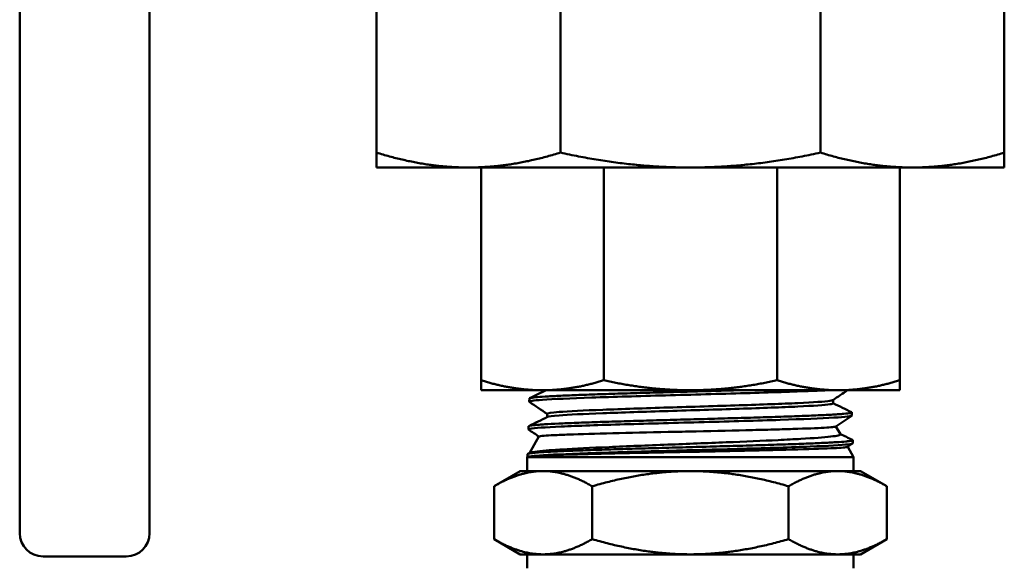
# Model space of a CAD drawing. Header units: inches. Extents: x 1 to 203, y 4 to 128.
# Tile 88 of 127: x 105.23 to 107.76, y 83.03 to 84.43. Entities that reach past the tile are written whole.
import ezdxf

# ---------------------------------------------------------------- set-up
doc = ezdxf.new("R2010")
doc.units = ezdxf.units.IN
doc.header["$LTSCALE"] = 6
doc.header["$MEASUREMENT"] = 0
doc.layers.add('Visible (ANSI)', color=7, linetype='Continuous', lineweight=50)

msp = doc.modelspace()

# ---------------------------------------------------------------- linework, layer by layer
at = {"layer": 'Visible (ANSI)'}
for p, q in [((105.2309, 83.4318), (105.2309, 85.8988)), ((105.5651, 85.8988), (105.5651, 83.4318)), ((106.1486, 84.0878), (106.1486, 84.5839)), ((106.6217, 84.0878), (106.6217, 84.5839)), ((107.2906, 84.0878), (107.2906, 84.5839)), ((107.7636, 84.0878), (107.7636, 84.5839)), ((106.1486, 84.0878), (106.1486, 84.0494)), ((107.7636, 84.0878), (107.7636, 84.0494)), ((106.1486, 84.0494), (106.3851, 84.0494)), ((106.3851, 84.0494), (106.9561, 84.0494)), ((106.4178, 84.0494), (106.4178, 83.5021)), ((106.7331, 84.0494), (106.7331, 83.5021)), ((106.9561, 84.0494), (107.5271, 84.0494)), ((107.1791, 84.0494), (107.1791, 83.5021)), ((107.4945, 84.0494), (107.4945, 83.5021)), ((107.5271, 84.0494), (107.7636, 84.0494)), ((106.4178, 83.5021), (106.4178, 83.4765)), ((107.4945, 83.5021), (107.4945, 83.4765)), ((106.4178, 83.4765), (106.5755, 83.4765)), ((106.5419, 83.4552), (106.5417, 83.4472)), ((106.5755, 83.4765), (106.9561, 83.4765)), ((106.9561, 83.4765), (107.3368, 83.4765)), ((107.3368, 83.4765), (107.4945, 83.4765)), ((105.2309, 83.4318), (105.2309, 83.1093)), ((105.5651, 83.1093), (105.5651, 83.4318)), ((107.3233, 83.4427), (107.3233, 83.4514)), ((106.5878, 83.4074), (106.5878, 83.4159)), ((107.3714, 83.4194), (107.3717, 83.4115)), ((106.5397, 83.3837), (106.5395, 83.3758)), ((107.3305, 83.3833), (107.3421, 83.3633)), ((106.5667, 83.3573), (106.5422, 83.3149)), ((107.3732, 83.3394), (107.3605, 83.3308)), ((107.3608, 83.331), (107.3761, 83.3044)), ((107.3737, 83.348), (107.3739, 83.3401)), ((106.5373, 83.3064), (106.5361, 83.3044)), ((107.3761, 83.3044), (106.5361, 83.3044)), ((106.5361, 83.3044), (106.5361, 83.2686)), ((106.5375, 83.3123), (106.5373, 83.3064)), ((106.5373, 83.3064), (106.544, 83.3064)), ((106.5383, 83.313), (106.5432, 83.3154)), ((107.3761, 83.3044), (107.3761, 83.2686)), ((106.5186, 83.2686), (106.451, 83.2296)), ((106.5772, 83.2686), (106.5186, 83.2686)), ((106.9561, 83.2686), (106.5772, 83.2686)), ((107.335, 83.2686), (106.9561, 83.2686)), ((107.3936, 83.2686), (107.335, 83.2686)), ((107.3936, 83.2686), (107.4613, 83.2296)), ((106.451, 83.0934), (106.451, 83.2296)), ((106.7035, 83.0934), (106.7035, 83.2296)), ((107.2087, 83.0934), (107.2087, 83.2296)), ((107.4613, 83.0934), (107.4613, 83.2296)), ((106.5186, 83.0544), (106.451, 83.0934)), ((107.3936, 83.0544), (107.4613, 83.0934)), ((106.5186, 83.0544), (106.5772, 83.0544)), ((106.5361, 83.0186), (106.5361, 83.0544)), ((106.5772, 83.0544), (106.9561, 83.0544)), ((106.9561, 83.0544), (107.335, 83.0544)), ((107.335, 83.0544), (107.3936, 83.0544)), ((107.3761, 83.0186), (107.3761, 83.0544)), ((105.2909, 83.0493), (105.5051, 83.0493))]:
    msp.add_line(p, q, dxfattribs=at)
for centre, start, end in [((105.2909, 83.1093), 180, 270), ((105.5051, 83.1093), 270, 0)]:
    msp.add_arc(centre, 0.06, start, end, dxfattribs=at)
msp.add_ellipse((106.955, 83.3065), major_axis=(0.4187, 0.0018), ratio=0.020303, start_param=2.940245, end_param=2.950364, dxfattribs=at)
for points, weights in [([(106.3851, 84.0494), (106.2716, 84.0494), (106.1486, 84.0878)], [1.65666362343, 1.65666362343, 1.59111585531]), ([(106.6217, 84.0878), (106.4987, 84.0494), (106.3851, 84.0494)], [1.59111585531, 1.65666362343, 1.65666362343]), ([(106.9561, 84.0494), (106.7955, 84.0494), (106.6217, 84.0878)], [1.65666362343, 1.65666362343, 1.59111585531]), ([(107.2906, 84.0878), (107.1168, 84.0494), (106.9561, 84.0494)], [1.59111585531, 1.65666362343, 1.65666362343]), ([(107.5271, 84.0494), (107.4135, 84.0494), (107.2906, 84.0878)], [1.65666362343, 1.65666362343, 1.59111585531]), ([(107.7636, 84.0878), (107.6407, 84.0494), (107.5271, 84.0494)], [1.59111585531, 1.65666362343, 1.65666362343]), ([(106.4178, 83.5021), (106.4998, 83.4765), (106.5755, 83.4765)], [1.90645684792, 1.98499543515, 1.98499543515]), ([(106.5755, 83.4765), (106.6512, 83.4765), (106.7331, 83.5021)], [1.98499543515, 1.98499543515, 1.90645684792]), ([(106.9561, 83.4765), (106.8491, 83.4765), (106.7331, 83.5021)], [1.98499543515, 1.98499543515, 1.90645684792]), ([(107.1791, 83.5021), (107.0632, 83.4765), (106.9561, 83.4765)], [1.90645684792, 1.98499543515, 1.98499543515]), ([(107.1791, 83.5021), (107.2611, 83.4765), (107.3368, 83.4765)], [1.90645684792, 1.98499543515, 1.98499543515]), ([(107.3368, 83.4765), (107.4125, 83.4765), (107.4945, 83.5021)], [1.98499543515, 1.98499543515, 1.90645684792]), ([(106.5772, 83.2686), (106.5186, 83.2686), (106.451, 83.2296)], [1.50210825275, 1.50210825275, 1.39426173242]), ([(106.7035, 83.2296), (106.6359, 83.2686), (106.5772, 83.2686)], [1.39426173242, 1.50210825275, 1.50210825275]), ([(106.7035, 83.2296), (106.8389, 83.2686), (106.9561, 83.2686)], [1.39426173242, 1.50210825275, 1.50210825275]), ([(106.9561, 83.2686), (107.0734, 83.2686), (107.2087, 83.2296)], [1.50210825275, 1.50210825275, 1.39426173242]), ([(107.335, 83.2686), (107.2764, 83.2686), (107.2087, 83.2296)], [1.50210825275, 1.50210825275, 1.39426173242]), ([(107.4613, 83.2296), (107.3936, 83.2686), (107.335, 83.2686)], [1.39426173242, 1.50210825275, 1.50210825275]), ([(106.451, 83.0934), (106.5186, 83.0544), (106.5772, 83.0544)], [1.39426173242, 1.50210825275, 1.50210825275]), ([(106.5772, 83.0544), (106.6359, 83.0544), (106.7035, 83.0934)], [1.50210825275, 1.50210825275, 1.39426173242]), ([(106.7035, 83.0934), (106.8389, 83.0544), (106.9561, 83.0544)], [1.39426173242, 1.50210825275, 1.50210825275]), ([(106.9561, 83.0544), (107.0734, 83.0544), (107.2087, 83.0934)], [1.50210825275, 1.50210825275, 1.39426173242]), ([(107.2087, 83.0934), (107.2764, 83.0544), (107.335, 83.0544)], [1.39426173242, 1.50210825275, 1.50210825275]), ([(107.335, 83.0544), (107.3936, 83.0544), (107.4613, 83.0934)], [1.50210825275, 1.50210825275, 1.39426173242])]:
    msp.add_rational_spline(points, weights, degree=2, dxfattribs=at)
for points, knots in [([(107.081, 83.4765), (107.0715, 83.4762), (107.062, 83.476), (107.0523, 83.4757), (107.0296, 83.4751), (107.0065, 83.4744), (106.983, 83.4738), (106.9596, 83.4731), (106.9358, 83.4725), (106.9125, 83.4718), (106.8892, 83.4712), (106.8662, 83.4705), (106.8436, 83.4699), (106.821, 83.4693), (106.7987, 83.4686), (106.7776, 83.468), (106.7564, 83.4673), (106.7363, 83.4667), (106.7171, 83.466), (106.7075, 83.4657), (106.6981, 83.4654), (106.6891, 83.465), (106.68, 83.4647), (106.6714, 83.4644), (106.6631, 83.4641), (106.6466, 83.4635), (106.6315, 83.4628), (106.6179, 83.4622), (106.6111, 83.4618), (106.6047, 83.4615), (106.5987, 83.4612), (106.5928, 83.4608), (106.5873, 83.4605), (106.5822, 83.4602), (106.5722, 83.4596), (106.5639, 83.4589), (106.5575, 83.4583), (106.5543, 83.458), (106.5516, 83.4577), (106.5494, 83.4573), (106.5471, 83.457), (106.5454, 83.4567), (106.5442, 83.4564), (106.5427, 83.456), (106.5419, 83.4556), (106.5419, 83.4552)], [0.65460344, 0.65460344, 0.65460344, 0.65460344, 0.65625, 0.65625, 0.65625, 0.66015625, 0.66015625, 0.66015625, 0.6640625, 0.6640625, 0.6640625, 0.66796875, 0.66796875, 0.66796875, 0.671875, 0.671875, 0.671875, 0.67578125, 0.67578125, 0.67578125, 0.67773437, 0.67773437, 0.67773437, 0.6796875, 0.6796875, 0.6796875, 0.68359375, 0.68359375, 0.68359375, 0.68554687, 0.68554687, 0.68554687, 0.6875, 0.6875, 0.6875, 0.69140625, 0.69140625, 0.69140625, 0.69335937, 0.69335937, 0.69335937, 0.6953125, 0.6953125, 0.6953125, 0.6977074, 0.6977074, 0.6977074, 0.6977074]), ([(106.5878, 83.4159), (106.5878, 83.4175), (106.5981, 83.4191), (106.6428, 83.4225), (106.6819, 83.4244), (106.7797, 83.4282), (106.8383, 83.4302), (106.9603, 83.434), (107.0237, 83.4359), (107.1397, 83.4397), (107.1922, 83.4416), (107.2733, 83.4454), (107.3019, 83.4473), (107.3194, 83.4499), (107.322, 83.4505), (107.3229, 83.4511)], [0.31080714, 0.31080714, 0.31080714, 0.31080714, 0.31660746, 0.31660746, 0.32372613, 0.32372613, 0.3308448, 0.3308448, 0.33796348, 0.33796348, 0.34508215, 0.34508215, 0.35220082, 0.35220082, 0.35457064, 0.35457064, 0.35457064, 0.35457064]), ([(106.5885, 83.4077), (106.5912, 83.4091), (106.6013, 83.4104), (106.6428, 83.4136), (106.6819, 83.4155), (106.7797, 83.4193), (106.8383, 83.4212), (106.9603, 83.425), (107.0237, 83.4269), (107.1397, 83.4308), (107.1922, 83.4327), (107.2733, 83.4365), (107.3019, 83.4384), (107.3206, 83.4411), (107.3233, 83.4419), (107.3233, 83.4427)], [0.31170841, 0.31170841, 0.31170841, 0.31170841, 0.31660746, 0.31660746, 0.32372613, 0.32372613, 0.3308448, 0.3308448, 0.33796348, 0.33796348, 0.34508215, 0.34508215, 0.35220082, 0.35220082, 0.35522063, 0.35522063, 0.35522063, 0.35522063]), ([(107.3708, 83.4201), (107.3711, 83.4199), (107.3713, 83.4198), (107.3714, 83.4197), (107.3716, 83.4193), (107.3713, 83.419), (107.3706, 83.4187), (107.3698, 83.4184), (107.3685, 83.4181), (107.3668, 83.4178), (107.3633, 83.4171), (107.3579, 83.4165), (107.3505, 83.4158), (107.3468, 83.4155), (107.3426, 83.4152), (107.338, 83.4148), (107.3333, 83.4145), (107.3283, 83.4142), (107.3228, 83.4139), (107.3118, 83.4132), (107.2991, 83.4126), (107.2847, 83.412), (107.2775, 83.4117), (107.2698, 83.4113), (107.2619, 83.411), (107.2539, 83.4107), (107.2456, 83.4104), (107.237, 83.41), (107.2198, 83.4094), (107.2013, 83.4087), (107.1815, 83.4081), (107.1716, 83.4078), (107.1613, 83.4075), (107.1509, 83.4071), (107.1406, 83.4068), (107.13, 83.4065), (107.1192, 83.4062), (107.0977, 83.4056), (107.0755, 83.4049), (107.0526, 83.4043), (107.0411, 83.4039), (107.0295, 83.4036), (107.0178, 83.4033), (107.0062, 83.403), (106.9946, 83.4026), (106.9829, 83.4023), (106.9596, 83.4017), (106.9362, 83.4011), (106.9127, 83.4004), (106.901, 83.4001), (106.8892, 83.3998), (106.8777, 83.3995), (106.8661, 83.3991), (106.8547, 83.3988), (106.8435, 83.3985), (106.821, 83.3978), (106.7991, 83.3972), (106.7777, 83.3965), (106.7671, 83.3962), (106.7566, 83.3959), (106.7464, 83.3956), (106.7362, 83.3953), (106.7264, 83.395), (106.7168, 83.3946), (106.6977, 83.394), (106.6797, 83.3934), (106.663, 83.3927), (106.6546, 83.3924), (106.6465, 83.3921), (106.6389, 83.3917), (106.6313, 83.3914), (106.6241, 83.3911), (106.6173, 83.3908), (106.6037, 83.3901), (106.5917, 83.3895), (106.5814, 83.3889), (106.5763, 83.3886), (106.5716, 83.3882), (106.5673, 83.3879), (106.5631, 83.3876), (106.5594, 83.3873), (106.5562, 83.3869), (106.5497, 83.3863), (106.545, 83.3856), (106.5424, 83.385), (106.541, 83.3847), (106.5402, 83.3844), (106.5399, 83.384), (106.5398, 83.3839), (106.5397, 83.3838), (106.5397, 83.3837)], [0.76869233, 0.76869233, 0.76869233, 0.76869233, 0.76953125, 0.76953125, 0.76953125, 0.77148437, 0.77148437, 0.77148437, 0.7734375, 0.7734375, 0.7734375, 0.77734375, 0.77734375, 0.77734375, 0.77929687, 0.77929687, 0.77929687, 0.78125, 0.78125, 0.78125, 0.78515625, 0.78515625, 0.78515625, 0.78710937, 0.78710937, 0.78710937, 0.7890625, 0.7890625, 0.7890625, 0.79296875, 0.79296875, 0.79296875, 0.79492187, 0.79492187, 0.79492187, 0.796875, 0.796875, 0.796875, 0.80078125, 0.80078125, 0.80078125, 0.80273437, 0.80273437, 0.80273437, 0.8046875, 0.8046875, 0.8046875, 0.80859375, 0.80859375, 0.80859375, 0.81054687, 0.81054687, 0.81054687, 0.8125, 0.8125, 0.8125, 0.81640625, 0.81640625, 0.81640625, 0.81835937, 0.81835937, 0.81835937, 0.8203125, 0.8203125, 0.8203125, 0.82421875, 0.82421875, 0.82421875, 0.82617187, 0.82617187, 0.82617187, 0.828125, 0.828125, 0.828125, 0.83203125, 0.83203125, 0.83203125, 0.83398437, 0.83398437, 0.83398437, 0.8359375, 0.8359375, 0.8359375, 0.83984375, 0.83984375, 0.83984375, 0.84179687, 0.84179687, 0.84179687, 0.84242528, 0.84242528, 0.84242528, 0.84242528]), ([(107.3303, 83.3832), (107.3297, 83.3828), (107.328, 83.3824), (107.3212, 83.3815), (107.3151, 83.381), (107.2902, 83.3794), (107.265, 83.3784), (107.2162, 83.3767), (107.1978, 83.3762), (107.1586, 83.3751), (107.1379, 83.3746), (107.0707, 83.373), (107.0213, 83.3718), (106.9467, 83.3702), (106.9226, 83.3697), (106.8485, 83.3681), (106.8001, 83.367), (106.7123, 83.3648), (106.6739, 83.3636), (106.6288, 83.362), (106.6161, 83.3615), (106.5949, 83.3605), (106.5864, 83.36), (106.5716, 83.3587), (106.5671, 83.358), (106.5667, 83.3573)], [-9.405694, -9.405694, -9.405694, -9.405694, -9.273257, -9.273257, -9.090635, -9.090635, -8.717218, -8.717218, -8.524425, -8.524425, -8.336682, -8.336682, -7.942487, -7.942487, -7.755474, -7.755474, -7.359898, -7.359898, -6.963971, -6.963971, -6.775296, -6.775296, -6.587314, -6.587314, -6.33432, -6.33432, -6.33432, -6.33432]), ([(106.5432, 83.3154), (106.5473, 83.3174), (106.5615, 83.3193), (106.5966, 83.3223), (106.6104, 83.3233), (106.659, 83.3264), (106.6999, 83.3283), (106.7932, 83.3325), (106.8448, 83.3345), (106.9232, 83.3376), (106.9484, 83.3386), (106.9987, 83.3406), (107.0237, 83.3416), (107.0963, 83.3444), (107.1416, 83.3464), (107.2031, 83.3494), (107.2228, 83.3504), (107.2736, 83.3534), (107.2994, 83.3554), (107.3255, 83.3583), (107.332, 83.3592), (107.3405, 83.3612), (107.3425, 83.3622), (107.3421, 83.3632), (107.3421, 83.3633), (107.3421, 83.3633)], [-4.97273, -4.97273, -4.97273, -4.97273, -4.569565, -4.569565, -4.371651, -4.371651, -3.960205, -3.960205, -3.552951, -3.552951, -3.362049, -3.362049, -3.171393, -3.171393, -2.794452, -2.794452, -2.59413, -2.59413, -2.22272, -2.22272, -2.035861, -2.035861, -1.850724, -1.850724, -1.841285, -1.841285, -1.841285, -1.841285]), ([(107.373, 83.3487), (107.3731, 83.3486), (107.3732, 83.3486), (107.3732, 83.3485), (107.3743, 83.3479), (107.3734, 83.3473), (107.3705, 83.3466), (107.369, 83.3463), (107.3671, 83.346), (107.3647, 83.3456), (107.3622, 83.3453), (107.3593, 83.345), (107.356, 83.3447), (107.3492, 83.3441), (107.3406, 83.3434), (107.3301, 83.3428), (107.3249, 83.3425), (107.3192, 83.3422), (107.3131, 83.3418), (107.307, 83.3415), (107.3005, 83.3412), (107.2936, 83.3409), (107.2799, 83.3402), (107.2646, 83.3396), (107.2477, 83.3389), (107.2392, 83.3386), (107.2304, 83.3383), (107.2213, 83.338), (107.2122, 83.3377), (107.2029, 83.3374), (107.1933, 83.337), (107.174, 83.3364), (107.1537, 83.3358), (107.1323, 83.3351), (107.1216, 83.3348), (107.1107, 83.3345), (107.0996, 83.3341), (107.0886, 83.3338), (107.0774, 83.3335), (107.0662, 83.3332), (107.0436, 83.3326), (107.0206, 83.3319), (106.9971, 83.3313), (106.9854, 83.331), (106.9735, 83.3307), (106.9618, 83.3303), (106.95, 83.33), (106.9383, 83.3297), (106.9267, 83.3294), (106.9034, 83.3287), (106.8802, 83.3281), (106.8573, 83.3274), (106.8458, 83.3271), (106.8344, 83.3268), (106.8233, 83.3265), (106.8121, 83.3262), (106.8012, 83.3259), (106.7904, 83.3256), (106.769, 83.3249), (106.7483, 83.3243), (106.7285, 83.3236), (106.7186, 83.3233), (106.7089, 83.323), (106.6996, 83.3226), (106.6903, 83.3223), (106.6814, 83.322), (106.6728, 83.3217), (106.6556, 83.3211), (106.6397, 83.3205), (106.6253, 83.3198), (106.618, 83.3195), (106.6112, 83.3192), (106.6048, 83.3188), (106.5984, 83.3185), (106.5924, 83.3182), (106.5869, 83.3179), (106.5759, 83.3172), (106.5666, 83.3166), (106.5591, 83.316), (106.5554, 83.3156), (106.5521, 83.3153), (106.5493, 83.315), (106.5465, 83.3147), (106.5443, 83.3144), (106.5425, 83.3141), (106.5407, 83.3138), (106.5393, 83.3134), (106.5385, 83.3131), (106.5378, 83.3128), (106.5375, 83.3126), (106.5375, 83.3123)], [0.91381778, 0.91381778, 0.91381778, 0.91381778, 0.9140625, 0.9140625, 0.9140625, 0.91796875, 0.91796875, 0.91796875, 0.91992187, 0.91992187, 0.91992187, 0.921875, 0.921875, 0.921875, 0.92578125, 0.92578125, 0.92578125, 0.92773437, 0.92773437, 0.92773437, 0.9296875, 0.9296875, 0.9296875, 0.93359375, 0.93359375, 0.93359375, 0.93554687, 0.93554687, 0.93554687, 0.9375, 0.9375, 0.9375, 0.94140625, 0.94140625, 0.94140625, 0.94335937, 0.94335937, 0.94335937, 0.9453125, 0.9453125, 0.9453125, 0.94921875, 0.94921875, 0.94921875, 0.95117187, 0.95117187, 0.95117187, 0.953125, 0.953125, 0.953125, 0.95703125, 0.95703125, 0.95703125, 0.95898437, 0.95898437, 0.95898437, 0.9609375, 0.9609375, 0.9609375, 0.96484375, 0.96484375, 0.96484375, 0.96679687, 0.96679687, 0.96679687, 0.96875, 0.96875, 0.96875, 0.97265625, 0.97265625, 0.97265625, 0.97460937, 0.97460937, 0.97460937, 0.9765625, 0.9765625, 0.9765625, 0.98046875, 0.98046875, 0.98046875, 0.98242187, 0.98242187, 0.98242187, 0.984375, 0.984375, 0.984375, 0.98632812, 0.98632812, 0.98632812, 0.98791886, 0.98791886, 0.98791886, 0.98791886]), ([(107.3605, 83.3308), (107.3602, 83.3306), (107.3595, 83.3303), (107.3532, 83.3291), (107.3392, 83.3281), (107.2929, 83.326), (107.2591, 83.3249), (107.1763, 83.3227), (107.1282, 83.3216), (107.0515, 83.32), (107.026, 83.3195), (106.9459, 83.3178), (106.8909, 83.3167), (106.7853, 83.3145), (106.7359, 83.3134), (106.6556, 83.3113), (106.6236, 83.3104), (106.585, 83.3089), (106.5736, 83.3084), (106.556, 83.3074), (106.5495, 83.307), (106.5448, 83.3065)], [-3.067159, -3.067159, -3.067159, -3.067159, -2.988215, -2.988215, -2.612578, -2.612578, -2.194348, -2.194348, -1.776934, -1.776934, -1.577381, -1.577381, -1.158347, -1.158347, -0.738666, -0.738666, -0.373088, -0.373088, -0.177634, -0.177634, 0, 0, 0, 0])]:
    msp.add_open_spline(points, degree=3, knots=knots, dxfattribs=at)
for points in [[(106.5426, 83.4558), (106.5568, 83.4627), (106.571, 83.4696), (106.5852, 83.4765)], [(106.5759, 83.4519), (106.6036, 83.4538), (106.6476, 83.4557), (106.7026, 83.4576)], [(106.7026, 83.4576), (106.7577, 83.4595), (106.8235, 83.4614), (106.8922, 83.4633)], [(106.8922, 83.4633), (106.9608, 83.4652), (107.0322, 83.4671), (107.0974, 83.469)], [(107.0974, 83.469), (107.1627, 83.4709), (107.2218, 83.4729), (107.2674, 83.4748)], [(107.2674, 83.4748), (107.2813, 83.4753), (107.294, 83.4759), (107.3052, 83.4765)], [(107.3603, 83.4765), (107.3478, 83.468), (107.3354, 83.4596), (107.3229, 83.4511)], [(106.5421, 83.4467), (106.5395, 83.4484), (106.5512, 83.4502), (106.5759, 83.4519)], [(106.5878, 83.4157), (106.5725, 83.426), (106.5573, 83.4364), (106.5421, 83.4467)], [(107.3233, 83.4431), (107.3391, 83.4354), (107.355, 83.4277), (107.3708, 83.4201)], [(106.5406, 83.3844), (106.5565, 83.3922), (106.5725, 83.4), (106.5885, 83.4077)], [(107.1869, 83.4003), (107.2449, 83.4022), (107.2929, 83.4041), (107.3251, 83.4061)], [(107.3251, 83.4061), (107.3556, 83.4079), (107.3717, 83.4097), (107.3717, 83.4115)], [(107.3712, 83.4109), (107.3576, 83.4017), (107.3439, 83.3924), (107.3303, 83.3832)], [(106.5439, 83.3774), (106.554, 83.3793), (106.5819, 83.3812), (106.6241, 83.3832)], [(106.6241, 83.3832), (106.6663, 83.3851), (106.7228, 83.387), (106.7867, 83.3889)], [(106.7867, 83.3889), (106.8506, 83.3908), (106.9216, 83.3927), (106.9912, 83.3946)], [(106.9912, 83.3946), (107.0608, 83.3965), (107.1288, 83.3984), (107.1869, 83.4003)], [(106.5399, 83.3753), (106.5388, 83.376), (106.5401, 83.3767), (106.5439, 83.3774)], [(106.5666, 83.3572), (106.5577, 83.3632), (106.5488, 83.3693), (106.5399, 83.3753)], [(107.3418, 83.3638), (107.3522, 83.3588), (107.3626, 83.3537), (107.373, 83.3487)], [(107.0893, 83.3259), (107.1558, 83.3278), (107.2165, 83.3297), (107.2639, 83.3316)], [(107.2639, 83.3316), (107.3114, 83.3335), (107.3455, 83.3354), (107.3621, 83.3373)], [(107.3621, 83.3373), (107.37, 83.3383), (107.3739, 83.3392), (107.3738, 83.3401)], [(106.5448, 83.3065), (106.55, 83.3072), (106.5577, 83.308), (106.5679, 83.3087)], [(106.5679, 83.3087), (106.5942, 83.3106), (106.6373, 83.3125), (106.6919, 83.3144)], [(106.6919, 83.3144), (106.7464, 83.3164), (106.8122, 83.3183), (106.8814, 83.3202)], [(106.8814, 83.3202), (106.9505, 83.3221), (107.0227, 83.324), (107.0893, 83.3259)]]:
    msp.add_open_spline(points, degree=3, dxfattribs=at)

doc.saveas('drawing.dxf')
